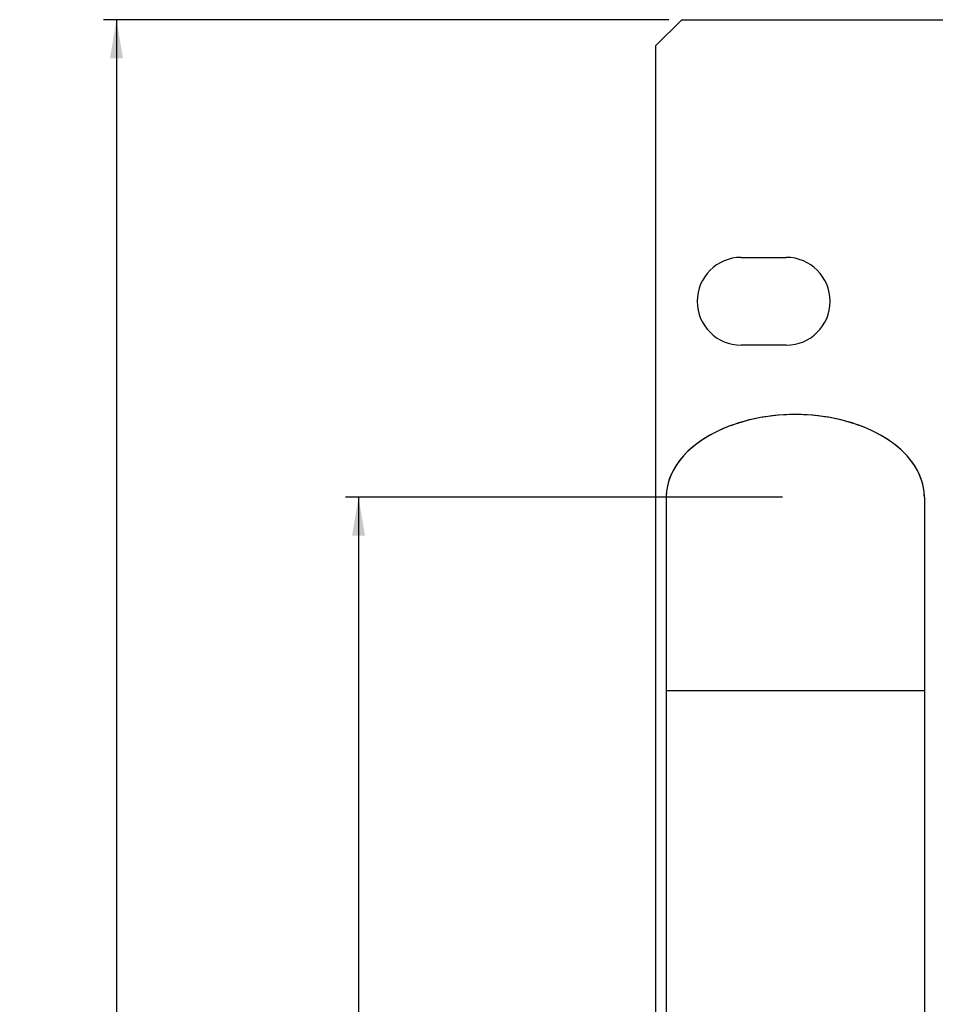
# Model space of a CAD drawing. Header units: millimetres. Extents: x 2431 to 3770, y -315 to 702.
# Tile 5 of 44: x 2431 to 2502, y -151 to -74. Entities that reach past the tile are written whole.
import ezdxf

# ---------------------------------------------------------------- set-up
doc = ezdxf.new("R2010")
doc.units = ezdxf.units.MM
doc.header["$LTSCALE"] = 65.395
doc.layers.get('0').update_dxf_attribs({"linetype": 'CONTINUOUS'})
for name, color, linetype in [('62EL-200HD10DXF_CONTINUOUS_LINE', 7, 'CONTINUOUS'), ('62RA-451HP201_DXF_DIMENSION', 7, 'CONTINUOUS'), ('62RA-451HP20DXF_CONTINUOUS_LINE', 7, 'CONTINUOUS')]:
    doc.layers.add(name, color=color, linetype=linetype)
doc.styles.get("Standard").update_dxf_attribs({"font": 'txt', "width": 0.8})
doc.dimstyles.new('DIMSTYLE_2', dxfattribs={"dimtxt": 6, "dimasz": 3, "dimexe": 1, "dimexo": 1, "dimgap": 1.5, "dimtad": 1, "dimdsep": 46, "dimtxsty": 'Standard', "dimblk": '_FILLED', "dimblk1": '_FILLED', "dimblk2": '_FILLED', "dimcen": 0.09, "dimazin": 2, "dimtp": 0.01, "dimtm": 0.01, "dimtfac": 1, "dimtofl": 0, "dimtmove": 0, "dimatfit": 3, "dimldrblk": '_FILLED', "dimfxl": 1, "dimtolj": 1, "dimarcsym": 0})

# ---------------------------------------------------------------- blocks, each defined once
blk = doc.blocks.new('_FILLED')
at = {"color": 0, "linetype": 'ByBlock'}
blk.add_solid([(0, 0), (-1, 0.167), (-1, -0.167)], dxfattribs=at)
blk = doc.blocks.new('*D13')
at = {"layer": '62RA-451HP201_DXF_DIMENSION', "color": 2, "linetype": 'Continuous', "transparency": 16777216}
for p, q in [((2490.393, -111.455), (2456.548, -111.455)), ((2457.548, -111.455), (2457.548, -161.455)), ((2457.548, -211.455), (2457.548, -161.455)), ((2490.393, -211.455), (2456.548, -211.455))]:
    blk.add_line(p, q, dxfattribs=at)
at = {"layer": '62RA-451HP201_DXF_DIMENSION', "color": 2, "linetype": 'Continuous', "transparency": 16777216, "xscale": 3, "yscale": 3, "zscale": 3}
for p, rotation in [((2457.548, -111.455), 90), ((2457.548, -211.455), 270)]:
    blk.add_blockref('_FILLED', p, dxfattribs=dict(at, rotation=rotation))
at = {"layer": '62RA-451HP201_DXF_DIMENSION', "color": 2, "linetype": 'Continuous', "transparency": 16777216, "insert": (2450.048, -161.455), "char_height": 6, "width": 14.4, "attachment_point": 2, "rotation": 90, "line_spacing_factor": 0.9}
blk.add_mtext('100', dxfattribs=at)
blk = doc.blocks.new('*D16')
at = {"layer": '62RA-451HP201_DXF_DIMENSION', "color": 2, "linetype": 'Continuous', "transparency": 16777216}
for p, q in [((2481.593, -74.455), (2437.789, -74.455)), ((2438.789, -74.455), (2438.789, -162.955)), ((2438.789, -251.455), (2438.789, -162.955)), ((2481.593, -251.455), (2437.789, -251.455))]:
    blk.add_line(p, q, dxfattribs=at)
at = {"layer": '62RA-451HP201_DXF_DIMENSION', "color": 2, "linetype": 'Continuous', "transparency": 16777216, "xscale": 3, "yscale": 3, "zscale": 3}
for p, rotation in [((2438.789, -74.455), 90), ((2438.789, -251.455), 270)]:
    blk.add_blockref('_FILLED', p, dxfattribs=dict(at, rotation=rotation))
at = {"layer": '62RA-451HP201_DXF_DIMENSION', "color": 2, "linetype": 'Continuous', "transparency": 16777216, "insert": (2431.289, -162.955), "char_height": 6, "width": 14.4, "attachment_point": 2, "rotation": 90, "line_spacing_factor": 0.9}
blk.add_mtext('177', dxfattribs=at)

msp = doc.modelspace()

# ---------------------------------------------------------------- linework, layer by layer
at = {"layer": '62EL-200HD10DXF_CONTINUOUS_LINE', "color": 7, "linetype": 'Continuous'}
for p, q in [((2481.393, -111.455), (2481.393, -211.455)), ((2501.393, -111.455), (2501.393, -211.455)), ((2501.393, -126.455), (2481.393, -126.455))]:
    msp.add_line(p, q, dxfattribs=at)
for points in [[(2491.393, -105.055), (2490.938, -105.062), (2490.484, -105.082), (2490.032, -105.115), (2489.582, -105.161), (2489.136, -105.221), (2488.695, -105.293), (2488.26, -105.378), (2487.831, -105.475), (2487.409, -105.585), (2486.996, -105.707), (2486.592, -105.842), (2486.197, -105.987), (2485.814, -106.144), (2485.442, -106.312), (2485.082, -106.491), (2484.736, -106.68), (2484.403, -106.879), (2484.085, -107.087), (2483.782, -107.305), (2483.495, -107.531), (2483.224, -107.765), (2482.97, -108.007), (2482.733, -108.255), (2482.514, -108.511), (2482.314, -108.773), (2482.133, -109.04), (2481.971, -109.312), (2481.828, -109.589), (2481.705, -109.87), (2481.602, -110.153), (2481.52, -110.44), (2481.458, -110.729), (2481.417, -111.019), (2481.396, -111.31), (2481.393, -111.455)], [(2501.393, -111.455), (2501.391, -111.31), (2501.37, -111.019), (2501.329, -110.729), (2501.267, -110.44), (2501.184, -110.153), (2501.081, -109.87), (2500.959, -109.589), (2500.816, -109.312), (2500.654, -109.04), (2500.472, -108.773), (2500.272, -108.511), (2500.054, -108.255), (2499.817, -108.007), (2499.563, -107.765), (2499.292, -107.531), (2499.005, -107.305), (2498.702, -107.087), (2498.383, -106.879), (2498.051, -106.68), (2497.704, -106.491), (2497.345, -106.312), (2496.973, -106.144), (2496.589, -105.987), (2496.195, -105.842), (2495.791, -105.707), (2495.377, -105.585), (2494.956, -105.475), (2494.527, -105.378), (2494.091, -105.293), (2493.65, -105.221), (2493.204, -105.161), (2492.755, -105.115), (2492.303, -105.082), (2491.848, -105.062), (2491.393, -105.055)]]:
    msp.add_lwpolyline(points, dxfattribs=at)
msp.add_ellipse((2491.393, -111.455), major_axis=(10, 0), ratio=0.64, start_param=0, end_param=3.141593, dxfattribs=at)
at = {"layer": '62RA-451HP20DXF_CONTINUOUS_LINE', "color": 3, "linetype": 'Continuous'}
for p, q in [((2482.593, -74.455), (2480.593, -76.455)), ((2482.593, -74.455), (2506.093, -74.455)), ((2480.593, -249.455), (2480.593, -76.455)), ((2487.193, -92.88), (2490.693, -92.88)), ((2490.693, -99.68), (2487.193, -99.68))]:
    msp.add_line(p, q, dxfattribs=at)
for centre, start, end in [((2487.193, -96.28), 90, 270), ((2490.693, -96.28), 270, 90)]:
    msp.add_arc(centre, 3.4, start, end, dxfattribs=at)

# ---------------------------------------------------------------- dimensions: what is measured, and where the dimension line sits
at = {"layer": '62RA-451HP201_DXF_DIMENSION', "color": 2, "linetype": 'Continuous'}
for base, p1, p2, picture, middle in [((2438.789, -251.455), (2482.593, -74.455), (2482.593, -251.455), '*D16', (2438.789, -162.355)), ((2457.548, -211.455), (2491.393, -111.455), (2491.393, -211.455), '*D13', (2457.548, -160.855))]:
    dim = msp.add_linear_dim(base=base, p1=p1, p2=p2, angle=270, dimstyle='DIMSTYLE_2', dxfattribs=at)
    dim.commit()
    dim.dimension.update_dxf_attribs({"geometry": picture, "text_midpoint": middle, "dimtype": 160})

doc.saveas('drawing.dxf')
